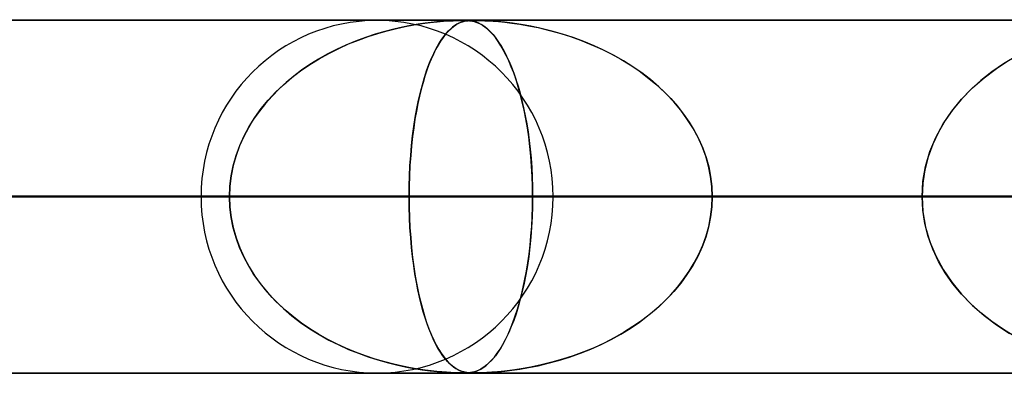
# Model space of a CAD drawing. Header units: millimetres. Extents: x -550 to 550, y -599 to 599.
# Tile 11 of 31: x -170 to -142, y 589 to 599. Entities that reach past the tile are written whole.
import ezdxf

# ---------------------------------------------------------------- set-up
doc = ezdxf.new("R2010")
doc.units = ezdxf.units.MM
doc.layers.add('HIDDEN', color=7, linetype='Continuous')
doc.layers.add('THICK', color=7, linetype='Continuous')

msp = doc.modelspace()

# ---------------------------------------------------------------- linework, layer by layer
at = {"layer": 'HIDDEN'}
for p, q in [((-388.195, 598.99), (0, 598.99)), ((0, 598.99), (-388.195, 598.99)), ((-0.316, 598.98), (-372.712, 598.98)), ((-159.124, 598.735), (-159.381, 598.669)), ((-159.314, 598.687), (-159.052, 598.752)), ((-158.88, 598.79), (-159.124, 598.735)), ((-159.052, 598.752), (-158.798, 598.807)), ((-158.651, 598.836), (-158.88, 598.79)), ((-158.798, 598.807), (-158.552, 598.853)), ((-158.436, 598.872), (-158.651, 598.836)), ((-158.552, 598.853), (-158.316, 598.89)), ((-158.24, 598.901), (-158.436, 598.872)), ((-158.316, 598.89), (-158.095, 598.919)), ((-158.061, 598.923), (-158.24, 598.901)), ((-158.095, 598.919), (-157.893, 598.941)), ((-157.904, 598.94), (-158.061, 598.923)), ((-157.763, 598.952), (-157.904, 598.94)), ((-157.893, 598.941), (-157.713, 598.956)), ((-157.63, 598.962), (-157.763, 598.952)), ((-157.713, 598.956), (-157.56, 598.967)), ((-157.505, 598.97), (-157.63, 598.962)), ((-157.52, 598.735), (-157.587, 598.669)), ((-157.57, 598.687), (-157.501, 598.752)), ((-157.56, 598.967), (-157.443, 598.973)), ((-157.456, 598.79), (-157.52, 598.735)), ((-157.395, 598.975), (-157.505, 598.97)), ((-157.501, 598.752), (-157.434, 598.807)), ((-157.394, 598.836), (-157.456, 598.79)), ((-157.443, 598.973), (-157.353, 598.976)), ((-157.434, 598.807), (-157.368, 598.853)), ((-157.302, 598.978), (-157.395, 598.975)), ((-157.336, 598.872), (-157.394, 598.836)), ((-157.368, 598.853), (-157.303, 598.89)), ((-157.353, 598.976), (-157.279, 598.978)), ((-157.281, 598.901), (-157.336, 598.872)), ((-157.303, 598.89), (-157.24, 598.919)), ((-157.226, 598.979), (-157.302, 598.978)), ((-157.23, 598.923), (-157.281, 598.901)), ((-157.279, 598.978), (-157.216, 598.98)), ((-157.24, 598.919), (-157.18, 598.941)), ((-157.183, 598.94), (-157.23, 598.923)), ((-157.16, 598.98), (-157.226, 598.979)), ((-157.216, 598.98), (-157.16, 598.98)), ((-157.139, 598.952), (-157.183, 598.94)), ((-157.18, 598.941), (-157.122, 598.956)), ((-157.102, 598.979), (-157.16, 598.98)), ((-157.16, 598.98), (-157.155, 598.98)), ((-157.155, 598.98), (-157.151, 598.98)), ((-157.151, 598.98), (-157.147, 598.98)), ((-157.147, 598.98), (-157.142, 598.98)), ((-157.142, 598.98), (-157.138, 598.98)), ((-157.093, 598.962), (-157.139, 598.952)), ((-157.138, 598.98), (-157.134, 598.98)), ((-157.122, 598.956), (-157.068, 598.967)), ((-157.116, 598.98), (-157.07, 598.979)), ((-157.048, 598.978), (-157.102, 598.979)), ((-157.046, 598.97), (-157.093, 598.962)), ((-157.07, 598.979), (-157.026, 598.977)), ((-157.068, 598.967), (-157.02, 598.973)), ((-156.998, 598.975), (-157.048, 598.978)), ((-156.997, 598.975), (-157.046, 598.97)), ((-157.026, 598.977), (-156.983, 598.973)), ((-157.02, 598.973), (-156.976, 598.976)), ((-156.948, 598.97), (-156.998, 598.975)), ((-156.947, 598.978), (-156.997, 598.975)), ((-156.983, 598.973), (-156.939, 598.968)), ((-156.976, 598.976), (-156.934, 598.978)), ((-156.896, 598.961), (-156.948, 598.97)), ((-156.896, 598.979), (-156.947, 598.978)), ((-156.939, 598.968), (-156.894, 598.96)), ((-156.934, 598.978), (-156.888, 598.98)), ((-156.839, 598.98), (-156.896, 598.979)), ((-156.841, 598.948), (-156.896, 598.961)), ((-156.894, 598.96), (-156.847, 598.949)), ((-156.888, 598.98), (-156.838, 598.98)), ((-156.847, 598.949), (-156.795, 598.934)), ((-156.781, 598.929), (-156.841, 598.948)), ((-156.771, 598.979), (-156.839, 598.98)), ((-156.838, 598.98), (-156.781, 598.98)), ((-156.795, 598.934), (-156.739, 598.912)), ((-156.781, 598.98), (-156.715, 598.978)), ((-156.715, 598.902), (-156.781, 598.929)), ((-156.692, 598.978), (-156.771, 598.979)), ((-156.739, 598.912), (-156.678, 598.883)), ((-156.715, 598.978), (-156.638, 598.976)), ((-156.645, 598.865), (-156.715, 598.902)), ((-156.598, 598.975), (-156.692, 598.978)), ((-156.678, 598.883), (-156.613, 598.846)), ((-156.57, 598.817), (-156.645, 598.865)), ((-156.638, 598.976), (-156.544, 598.972)), ((-156.613, 598.846), (-156.543, 598.798)), ((-156.484, 598.97), (-156.598, 598.975)), ((-156.49, 598.755), (-156.57, 598.817)), ((-156.544, 598.972), (-156.434, 598.966)), ((-156.543, 598.798), (-156.47, 598.738)), ((-156.408, 598.68), (-156.49, 598.755)), ((-156.347, 598.961), (-156.484, 598.97)), ((-156.47, 598.738), (-156.392, 598.665)), ((-156.434, 598.966), (-156.305, 598.958)), ((-156.182, 598.948), (-156.347, 598.961)), ((-156.305, 598.958), (-156.154, 598.945)), ((-155.986, 598.929), (-156.182, 598.948)), ((-156.154, 598.945), (-155.978, 598.928)), ((-155.762, 598.902), (-155.986, 598.929)), ((-155.978, 598.928), (-155.776, 598.903)), ((-155.776, 598.903), (-155.55, 598.871)), ((-155.512, 598.865), (-155.762, 598.902)), ((-155.55, 598.871), (-155.303, 598.828)), ((-155.241, 598.817), (-155.512, 598.865)), ((-155.303, 598.828), (-155.036, 598.775)), ((-154.949, 598.755), (-155.241, 598.817)), ((-155.036, 598.775), (-154.751, 598.708)), ((-154.645, 598.68), (-154.949, 598.755)), ((-159.927, 598.5), (-160.208, 598.395)), ((-160.13, 598.425), (-159.854, 598.524)), ((-159.649, 598.591), (-159.927, 598.5)), ((-159.854, 598.524), (-159.582, 598.611)), ((-159.381, 598.669), (-159.649, 598.591)), ((-159.582, 598.611), (-159.314, 598.687)), ((-157.728, 598.5), (-157.8, 598.395)), ((-157.78, 598.425), (-157.71, 598.524)), ((-157.657, 598.591), (-157.728, 598.5)), ((-157.71, 598.524), (-157.639, 598.611)), ((-157.587, 598.669), (-157.657, 598.591)), ((-157.639, 598.611), (-157.57, 598.687)), ((-156.326, 598.593), (-156.408, 598.68)), ((-156.392, 598.665), (-156.312, 598.577)), ((-156.245, 598.495), (-156.326, 598.593)), ((-156.312, 598.577), (-156.231, 598.477)), ((-156.166, 598.385), (-156.245, 598.495)), ((-156.231, 598.477), (-156.152, 598.365)), ((-154.751, 598.708), (-154.451, 598.627)), ((-154.339, 598.593), (-154.645, 598.68)), ((-154.451, 598.627), (-154.14, 598.53)), ((-154.037, 598.495), (-154.339, 598.593)), ((-154.14, 598.53), (-153.835, 598.422)), ((-153.739, 598.385), (-154.037, 598.495)), ((-160.965, 598.048), (-160.687, 598.188)), ((-160.483, 598.281), (-160.751, 598.157)), ((-160.687, 598.188), (-160.408, 598.313)), ((-160.208, 598.395), (-160.483, 598.281)), ((-160.408, 598.313), (-160.13, 598.425)), ((-157.992, 598.048), (-157.922, 598.188)), ((-157.87, 598.281), (-157.938, 598.157)), ((-157.922, 598.188), (-157.851, 598.313)), ((-157.8, 598.395), (-157.87, 598.281)), ((-157.851, 598.313), (-157.78, 598.425)), ((-156.088, 598.265), (-156.166, 598.385)), ((-156.152, 598.365), (-156.075, 598.244)), ((-156.011, 598.133), (-156.088, 598.265)), ((-156.075, 598.244), (-156, 598.113)), ((-153.835, 598.422), (-153.536, 598.303)), ((-153.447, 598.265), (-153.739, 598.385)), ((-153.536, 598.303), (-153.245, 598.173)), ((-153.161, 598.133), (-153.447, 598.265)), ((-153.245, 598.173), (-152.963, 598.033)), ((-161.507, 597.729), (-161.24, 597.895)), ((-161.011, 598.024), (-161.262, 597.882)), ((-161.24, 597.895), (-160.965, 598.048)), ((-160.751, 598.157), (-161.011, 598.024)), ((-158.128, 597.729), (-158.061, 597.895)), ((-158.003, 598.024), (-158.067, 597.882)), ((-158.061, 597.895), (-157.992, 598.048)), ((-157.938, 598.157), (-158.003, 598.024)), ((-155.937, 597.99), (-156.011, 598.133)), ((-156, 598.113), (-155.928, 597.971)), ((-155.864, 597.835), (-155.937, 597.99)), ((-155.928, 597.971), (-155.857, 597.82)), ((-152.882, 597.99), (-153.161, 598.133)), ((-152.963, 598.033), (-152.689, 597.882)), ((-152.611, 597.835), (-152.882, 597.99)), ((-141.495, 597.963), (-141.845, 597.752)), ((-161.766, 597.551), (-161.507, 597.729)), ((-161.505, 597.731), (-161.739, 597.571)), ((-161.262, 597.882), (-161.505, 597.731)), ((-158.193, 597.551), (-158.128, 597.729)), ((-158.128, 597.731), (-158.186, 597.571)), ((-158.067, 597.882), (-158.128, 597.731)), ((-155.794, 597.67), (-155.864, 597.835)), ((-155.857, 597.82), (-155.789, 597.658)), ((-155.726, 597.493), (-155.794, 597.67)), ((-155.789, 597.658), (-155.724, 597.487)), ((-152.689, 597.882), (-152.425, 597.721)), ((-152.348, 597.67), (-152.611, 597.835)), ((-152.425, 597.721), (-152.171, 597.549)), ((-152.093, 597.493), (-152.348, 597.67)), ((-142.39, 597.357), (-142.038, 597.622)), ((-141.845, 597.752), (-142.175, 597.524)), ((-142.038, 597.622), (-141.668, 597.862)), ((-162.251, 597.159), (-162.014, 597.361)), ((-161.963, 597.402), (-162.178, 597.224)), ((-162.014, 597.361), (-161.766, 597.551)), ((-161.739, 597.571), (-161.963, 597.402)), ((-158.314, 597.159), (-158.255, 597.361)), ((-158.242, 597.402), (-158.296, 597.224)), ((-158.255, 597.361), (-158.193, 597.551)), ((-158.186, 597.571), (-158.242, 597.402)), ((-155.66, 597.304), (-155.726, 597.493)), ((-155.724, 597.487), (-155.661, 597.307)), ((-152.171, 597.549), (-151.928, 597.368)), ((-151.849, 597.304), (-152.093, 597.493)), ((-151.928, 597.368), (-151.697, 597.176)), ((-142.721, 597.067), (-142.39, 597.357)), ((-142.175, 597.524), (-142.483, 597.28)), ((-162.476, 596.945), (-162.251, 597.159)), ((-162.178, 597.224), (-162.382, 597.037)), ((-158.37, 596.945), (-158.314, 597.159)), ((-158.296, 597.224), (-158.346, 597.037)), ((-155.661, 597.307), (-155.602, 597.117)), ((-155.598, 597.104), (-155.66, 597.304)), ((-155.602, 597.117), (-155.545, 596.92)), ((-155.538, 596.893), (-155.598, 597.104)), ((-151.615, 597.104), (-151.849, 597.304)), ((-151.697, 597.176), (-151.478, 596.977)), ((-151.394, 596.893), (-151.615, 597.104)), ((-143.027, 596.753), (-142.721, 597.067)), ((-142.483, 597.28), (-142.769, 597.021)), ((-162.577, 596.84), (-162.762, 596.632)), ((-162.687, 596.72), (-162.476, 596.945)), ((-162.382, 597.037), (-162.577, 596.84)), ((-158.395, 596.84), (-158.441, 596.632)), ((-158.422, 596.72), (-158.37, 596.945)), ((-158.346, 597.037), (-158.395, 596.84)), ((-155.545, 596.92), (-155.493, 596.714)), ((-155.482, 596.671), (-155.538, 596.893)), ((-151.478, 596.977), (-151.274, 596.769)), ((-151.186, 596.671), (-151.394, 596.893)), ((-142.769, 597.021), (-143.032, 596.747)), ((-162.762, 596.632), (-162.936, 596.413)), ((-162.883, 596.483), (-162.687, 596.72)), ((-158.441, 596.632), (-158.484, 596.413)), ((-158.47, 596.483), (-158.422, 596.72)), ((-155.493, 596.714), (-155.444, 596.502)), ((-155.43, 596.438), (-155.482, 596.671)), ((-155.444, 596.502), (-155.398, 596.282)), ((-151.274, 596.769), (-151.084, 596.553)), ((-150.992, 596.438), (-151.186, 596.671)), ((-151.084, 596.553), (-150.909, 596.329)), ((-143.304, 596.414), (-143.027, 596.753)), ((-143.032, 596.747), (-143.273, 596.457)), ((-163.225, 595.979), (-163.063, 596.236)), ((-162.936, 596.413), (-163.098, 596.183)), ((-163.063, 596.236), (-162.883, 596.483)), ((-158.555, 595.979), (-158.515, 596.236)), ((-158.484, 596.413), (-158.524, 596.183)), ((-158.515, 596.236), (-158.47, 596.483)), ((-155.382, 596.195), (-155.43, 596.438)), ((-155.398, 596.282), (-155.357, 596.055)), ((-150.813, 596.195), (-150.992, 596.438)), ((-150.909, 596.329), (-150.749, 596.099)), ((-143.55, 596.052), (-143.304, 596.414)), ((-143.273, 596.457), (-143.49, 596.148)), ((-163.247, 595.942), (-163.38, 595.69)), ((-163.369, 595.712), (-163.225, 595.979)), ((-163.098, 596.183), (-163.247, 595.942)), ((-158.56, 595.942), (-158.593, 595.69)), ((-158.59, 595.712), (-158.555, 595.979)), ((-158.524, 596.183), (-158.56, 595.942)), ((-155.339, 595.942), (-155.382, 596.195)), ((-155.357, 596.055), (-155.32, 595.822)), ((-155.3, 595.68), (-155.339, 595.942)), ((-150.652, 595.942), (-150.813, 596.195)), ((-150.749, 596.099), (-150.605, 595.861)), ((-150.509, 595.68), (-150.652, 595.942)), ((-143.759, 595.669), (-143.55, 596.052)), ((-143.49, 596.148), (-143.682, 595.821)), ((-163.38, 595.69), (-163.497, 595.428)), ((-163.494, 595.437), (-163.369, 595.712)), ((-158.593, 595.69), (-158.622, 595.428)), ((-158.621, 595.437), (-158.59, 595.712)), ((-155.32, 595.822), (-155.287, 595.581)), ((-155.267, 595.41), (-155.3, 595.68)), ((-150.605, 595.861), (-150.477, 595.616)), ((-150.386, 595.41), (-150.509, 595.68)), ((-143.927, 595.266), (-143.759, 595.669)), ((-143.682, 595.821), (-143.845, 595.476)), ((-163.597, 595.154), (-163.494, 595.437)), ((-163.497, 595.428), (-163.597, 595.155)), ((-158.646, 595.154), (-158.621, 595.437)), ((-158.622, 595.428), (-158.646, 595.155)), ((-155.287, 595.581), (-155.258, 595.333)), ((-155.239, 595.133), (-155.267, 595.41)), ((-150.477, 595.616), (-150.367, 595.363)), ((-150.283, 595.133), (-150.386, 595.41)), ((-143.845, 595.476), (-143.976, 595.118)), ((-163.678, 594.867), (-163.597, 595.154)), ((-163.597, 595.155), (-163.677, 594.871)), ((-158.646, 595.155), (-158.666, 594.871)), ((-158.666, 594.867), (-158.646, 595.154)), ((-155.258, 595.333), (-155.234, 595.078)), ((-155.217, 594.85), (-155.239, 595.133)), ((-150.367, 595.363), (-150.273, 595.102)), ((-150.202, 594.85), (-150.283, 595.133)), ((-150.273, 595.102), (-150.198, 594.833)), ((-143.976, 595.118), (-144.071, 594.749)), ((-144.049, 594.849), (-143.927, 595.266)), ((-163.736, 594.577), (-163.678, 594.867)), ((-163.677, 594.871), (-163.735, 594.581)), ((-158.666, 594.871), (-158.68, 594.581)), ((-158.68, 594.577), (-158.666, 594.867)), ((-155.234, 595.078), (-155.215, 594.814)), ((-155.201, 594.564), (-155.217, 594.85)), ((-150.145, 594.564), (-150.202, 594.85)), ((-150.198, 594.833), (-150.144, 594.557)), ((-144.124, 594.423), (-144.049, 594.849)), ((-163.771, 594.284), (-163.736, 594.577)), ((-163.735, 594.581), (-163.77, 594.287)), ((-158.68, 594.581), (-158.689, 594.287)), ((-158.689, 594.284), (-158.68, 594.577)), ((-155.215, 594.814), (-155.2, 594.544)), ((-155.192, 594.277), (-155.201, 594.564)), ((-155.2, 594.544), (-155.192, 594.268)), ((-150.11, 594.277), (-150.145, 594.564)), ((-150.144, 594.557), (-150.11, 594.275)), ((-144.071, 594.749), (-144.13, 594.373)), ((-163.77, 594.287), (-163.782, 593.99)), ((-163.782, 593.99), (-163.771, 594.284)), ((-158.689, 594.287), (-158.692, 593.99)), ((-158.692, 593.99), (-158.689, 594.284)), ((-155.189, 593.99), (-155.192, 594.277)), ((-155.192, 594.268), (-155.189, 593.99)), ((-150.098, 593.99), (-150.11, 594.277)), ((-150.11, 594.275), (-150.098, 593.99)), ((-144.149, 593.99), (-144.124, 594.423)), ((-144.13, 594.373), (-144.149, 593.99)), ((-5, 593.99), (-374.599, 593.99)), ((-374.599, 593.99), (-5, 593.99)), ((-366.008, 593.99), (-5, 593.99)), ((-5, 593.99), (-366.008, 593.99)), ((-5, 593.99), (-354.973, 593.99)), ((-354.973, 593.99), (-5, 593.99)), ((-346.382, 593.99), (-5, 593.99)), ((-5, 593.99), (-346.382, 593.99)), ((-5, 593.99), (-335.346, 593.99)), ((-335.346, 593.99), (-5, 593.99)), ((-326.755, 593.99), (-5, 593.99)), ((-5, 593.99), (-326.755, 593.99)), ((-5, 593.99), (-315.719, 593.99)), ((-315.719, 593.99), (-5, 593.99)), ((-307.128, 593.99), (-5, 593.99)), ((-5, 593.99), (-307.128, 593.99)), ((-5, 593.99), (-296.093, 593.99)), ((-296.093, 593.99), (-5, 593.99)), ((-287.502, 593.99), (-5, 593.99)), ((-5, 593.99), (-287.502, 593.99)), ((-5, 593.99), (-276.466, 593.99)), ((-276.466, 593.99), (-5, 593.99)), ((-267.874, 593.99), (-5, 593.99)), ((-5, 593.99), (-267.874, 593.99)), ((-5, 593.99), (-256.838, 593.99)), ((-256.838, 593.99), (-5, 593.99)), ((-248.247, 593.99), (-5, 593.99)), ((-5, 593.99), (-248.247, 593.99)), ((-5, 593.99), (-237.21, 593.99)), ((-237.21, 593.99), (-5, 593.99)), ((-228.619, 593.99), (-5, 593.99)), ((-5, 593.99), (-228.619, 593.99)), ((-5, 593.99), (-217.582, 593.99)), ((-217.582, 593.99), (-5, 593.99)), ((-208.99, 593.99), (-5, 593.99)), ((-5, 593.99), (-208.99, 593.99)), ((-5, 593.99), (-197.953, 593.99)), ((-197.953, 593.99), (-5, 593.99)), ((-189.361, 593.99), (-5, 593.99)), ((-5, 593.99), (-189.361, 593.99)), ((-163.782, 593.99), (-187.39, 593.99)), ((-187.39, 593.99), (-163.782, 593.99)), ((-5, 593.99), (-178.323, 593.99)), ((-178.323, 593.99), (-5, 593.99)), ((-177.41, 593.99), (-155.189, 593.99)), ((-177.41, 593.99), (-155.189, 593.99)), ((-174.821, 593.99), (-163.782, 593.99)), ((-163.782, 593.99), (-174.821, 593.99)), ((-169.73, 593.99), (-5, 593.99)), ((-5, 593.99), (-169.73, 593.99)), ((-158.692, 593.99), (-169.73, 593.99)), ((-169.73, 593.99), (-158.692, 593.99)), ((-144.149, 593.99), (-164.59, 593.99)), ((-164.59, 593.99), (-144.149, 593.99)), ((-163.77, 593.693), (-163.782, 593.99)), ((-163.782, 593.99), (-163.771, 593.696)), ((-158.692, 593.99), (-158.689, 593.696)), ((-5, 593.99), (-158.692, 593.99)), ((-158.692, 593.99), (-5, 593.99)), ((-158.689, 593.694), (-158.692, 593.99)), ((-155.189, 593.99), (-155.192, 593.703)), ((-155.192, 593.705), (-155.189, 593.99)), ((-155.189, 593.99), (-144.149, 593.99)), ((-144.149, 593.99), (-155.189, 593.99)), ((-154.61, 593.99), (-135.555, 593.99)), ((-154.61, 593.99), (-135.555, 593.99)), ((-150.11, 593.705), (-150.098, 593.99)), ((-150.098, 593.99), (-150.11, 593.703)), ((-150.098, 593.99), (-5, 593.99)), ((-5, 593.99), (-150.098, 593.99)), ((-139.059, 593.99), (-150.098, 593.99)), ((-150.098, 593.99), (-139.059, 593.99)), ((-144.13, 593.607), (-144.149, 593.99)), ((-144.149, 593.99), (-144.124, 593.557)), ((-163.771, 593.696), (-163.736, 593.403)), ((-163.735, 593.399), (-163.77, 593.693)), ((-158.689, 593.696), (-158.68, 593.403)), ((-158.68, 593.401), (-158.689, 593.694)), ((-155.201, 593.423), (-155.192, 593.705)), ((-155.192, 593.703), (-155.201, 593.416)), ((-150.11, 593.703), (-150.145, 593.416)), ((-150.144, 593.423), (-150.11, 593.705)), ((-144.071, 593.231), (-144.13, 593.607)), ((-144.124, 593.557), (-144.049, 593.131)), ((-163.736, 593.403), (-163.678, 593.113)), ((-163.677, 593.109), (-163.735, 593.399)), ((-158.68, 593.403), (-158.666, 593.113)), ((-158.666, 593.111), (-158.68, 593.401)), ((-155.201, 593.416), (-155.217, 593.13)), ((-155.216, 593.147), (-155.201, 593.423)), ((-150.145, 593.416), (-150.202, 593.13)), ((-150.198, 593.147), (-150.144, 593.423)), ((-143.976, 592.862), (-144.071, 593.231)), ((-163.678, 593.113), (-163.597, 592.826)), ((-163.597, 592.825), (-163.677, 593.109)), ((-158.666, 593.113), (-158.646, 592.826)), ((-158.646, 592.828), (-158.666, 593.111)), ((-155.261, 592.617), (-155.236, 592.878)), ((-155.217, 593.13), (-155.239, 592.847)), ((-155.236, 592.878), (-155.216, 593.147)), ((-150.367, 592.617), (-150.273, 592.878)), ((-150.202, 593.13), (-150.283, 592.847)), ((-150.273, 592.878), (-150.198, 593.147)), ((-144.049, 593.131), (-143.927, 592.714)), ((-163.597, 592.826), (-163.494, 592.544)), ((-163.497, 592.552), (-163.597, 592.825)), ((-158.622, 592.555), (-158.646, 592.828)), ((-158.646, 592.826), (-158.621, 592.544)), ((-155.291, 592.364), (-155.261, 592.617)), ((-155.239, 592.847), (-155.267, 592.57)), ((-150.477, 592.364), (-150.367, 592.617)), ((-150.283, 592.847), (-150.386, 592.57)), ((-143.845, 592.504), (-143.976, 592.862)), ((-143.927, 592.714), (-143.759, 592.312)), ((-163.38, 592.29), (-163.497, 592.552)), ((-163.494, 592.544), (-163.369, 592.268)), ((-158.593, 592.293), (-158.622, 592.555)), ((-158.621, 592.544), (-158.59, 592.268)), ((-155.326, 592.119), (-155.291, 592.364)), ((-155.267, 592.57), (-155.3, 592.3)), ((-150.605, 592.119), (-150.477, 592.364)), ((-150.386, 592.57), (-150.509, 592.3)), ((-143.682, 592.159), (-143.845, 592.504)), ((-143.759, 592.312), (-143.55, 591.928)), ((-163.247, 592.038), (-163.38, 592.29)), ((-163.369, 592.268), (-163.225, 592.001)), ((-163.098, 591.797), (-163.247, 592.038)), ((-158.561, 592.042), (-158.593, 592.293)), ((-158.59, 592.268), (-158.555, 592.001)), ((-158.524, 591.801), (-158.561, 592.042)), ((-155.339, 592.038), (-155.382, 591.785)), ((-155.365, 591.881), (-155.326, 592.119)), ((-155.3, 592.3), (-155.339, 592.038)), ((-150.652, 592.038), (-150.813, 591.785)), ((-150.749, 591.881), (-150.605, 592.119)), ((-150.509, 592.3), (-150.652, 592.038)), ((-143.49, 591.832), (-143.682, 592.159)), ((-163.225, 592.001), (-163.063, 591.744)), ((-162.936, 591.567), (-163.098, 591.797)), ((-158.555, 592.001), (-158.515, 591.744)), ((-158.484, 591.571), (-158.524, 591.801)), ((-155.382, 591.785), (-155.43, 591.542)), ((-155.408, 591.651), (-155.365, 591.881)), ((-150.813, 591.785), (-150.992, 591.542)), ((-150.909, 591.651), (-150.749, 591.881)), ((-143.55, 591.928), (-143.304, 591.566)), ((-143.273, 591.523), (-143.49, 591.832)), ((-163.063, 591.744), (-162.883, 591.497)), ((-162.762, 591.348), (-162.936, 591.567)), ((-162.883, 591.497), (-162.687, 591.26)), ((-158.515, 591.744), (-158.47, 591.497)), ((-158.442, 591.352), (-158.484, 591.571)), ((-158.47, 591.497), (-158.422, 591.26)), ((-155.43, 591.542), (-155.482, 591.309)), ((-155.455, 591.427), (-155.408, 591.651)), ((-150.992, 591.542), (-151.186, 591.309)), ((-151.084, 591.427), (-150.909, 591.651)), ((-143.304, 591.566), (-143.027, 591.227)), ((-143.032, 591.233), (-143.273, 591.523)), ((-162.577, 591.14), (-162.762, 591.348)), ((-162.687, 591.26), (-162.476, 591.035)), ((-158.396, 591.145), (-158.442, 591.352)), ((-158.422, 591.26), (-158.37, 591.035)), ((-155.561, 591.003), (-155.506, 591.211)), ((-155.482, 591.309), (-155.538, 591.086)), ((-155.506, 591.211), (-155.455, 591.427)), ((-151.478, 591.003), (-151.274, 591.211)), ((-151.186, 591.309), (-151.394, 591.086)), ((-151.274, 591.211), (-151.084, 591.427)), ((-142.769, 590.959), (-143.032, 591.233)), ((-143.027, 591.227), (-142.721, 590.913)), ((-162.382, 590.943), (-162.577, 591.14)), ((-162.476, 591.035), (-162.251, 590.821)), ((-162.178, 590.756), (-162.382, 590.943)), ((-158.348, 590.948), (-158.396, 591.145)), ((-158.37, 591.035), (-158.314, 590.821)), ((-158.297, 590.761), (-158.348, 590.948)), ((-155.62, 590.804), (-155.561, 591.003)), ((-155.538, 591.086), (-155.598, 590.875)), ((-151.697, 590.804), (-151.478, 591.003)), ((-151.394, 591.086), (-151.615, 590.875)), ((-142.483, 590.7), (-142.769, 590.959)), ((-162.251, 590.821), (-162.014, 590.619)), ((-161.963, 590.578), (-162.178, 590.756)), ((-158.314, 590.821), (-158.255, 590.619)), ((-158.244, 590.584), (-158.297, 590.761)), ((-155.66, 590.676), (-155.726, 590.487)), ((-155.682, 590.612), (-155.62, 590.804)), ((-155.598, 590.875), (-155.66, 590.676)), ((-151.849, 590.676), (-152.093, 590.487)), ((-151.928, 590.612), (-151.697, 590.804)), ((-151.615, 590.875), (-151.849, 590.676)), ((-142.721, 590.913), (-142.39, 590.623)), ((-142.175, 590.456), (-142.483, 590.7)), ((-162.014, 590.619), (-161.766, 590.429)), ((-161.739, 590.409), (-161.963, 590.578)), ((-161.766, 590.429), (-161.507, 590.251)), ((-161.505, 590.249), (-161.739, 590.409)), ((-158.255, 590.619), (-158.193, 590.429)), ((-158.188, 590.415), (-158.244, 590.584)), ((-158.193, 590.429), (-158.128, 590.251)), ((-158.13, 590.255), (-158.188, 590.415)), ((-155.815, 590.26), (-155.747, 590.431)), ((-155.726, 590.487), (-155.794, 590.31)), ((-155.747, 590.431), (-155.682, 590.612)), ((-152.425, 590.26), (-152.171, 590.431)), ((-152.093, 590.487), (-152.348, 590.31)), ((-152.171, 590.431), (-151.928, 590.612)), ((-142.39, 590.623), (-142.038, 590.358)), ((-141.845, 590.228), (-142.175, 590.456)), ((-142.038, 590.358), (-141.668, 590.118)), ((-161.507, 590.251), (-161.24, 590.085)), ((-161.262, 590.098), (-161.505, 590.249)), ((-161.011, 589.956), (-161.262, 590.098)), ((-161.24, 590.085), (-160.965, 589.932)), ((-158.069, 590.104), (-158.13, 590.255)), ((-158.128, 590.251), (-158.061, 590.085)), ((-158.006, 589.961), (-158.069, 590.104)), ((-158.061, 590.085), (-157.992, 589.932)), ((-155.958, 589.947), (-155.885, 590.098)), ((-155.864, 590.145), (-155.937, 589.99)), ((-155.885, 590.098), (-155.815, 590.26)), ((-155.794, 590.31), (-155.864, 590.145)), ((-152.963, 589.947), (-152.689, 590.098)), ((-152.611, 590.145), (-152.882, 589.99)), ((-152.689, 590.098), (-152.425, 590.26)), ((-152.348, 590.31), (-152.611, 590.145)), ((-141.495, 590.017), (-141.845, 590.228)), ((-160.751, 589.823), (-161.011, 589.956)), ((-160.965, 589.932), (-160.687, 589.792)), ((-160.483, 589.699), (-160.751, 589.823)), ((-157.941, 589.828), (-158.006, 589.961)), ((-157.992, 589.932), (-157.922, 589.792)), ((-157.873, 589.704), (-157.941, 589.828)), ((-156.111, 589.677), (-156.034, 589.807)), ((-156.011, 589.847), (-156.088, 589.715)), ((-156.034, 589.807), (-155.958, 589.947)), ((-155.937, 589.99), (-156.011, 589.847)), ((-153.536, 589.677), (-153.245, 589.807)), ((-153.161, 589.847), (-153.447, 589.715)), ((-153.245, 589.807), (-152.963, 589.947)), ((-152.882, 589.99), (-153.161, 589.847)), ((-160.687, 589.792), (-160.408, 589.667)), ((-160.208, 589.585), (-160.483, 589.699)), ((-160.408, 589.667), (-160.13, 589.555)), ((-159.927, 589.481), (-160.208, 589.585)), ((-160.13, 589.555), (-159.854, 589.456)), ((-157.922, 589.792), (-157.851, 589.667)), ((-157.803, 589.59), (-157.873, 589.704)), ((-157.851, 589.667), (-157.78, 589.555)), ((-157.731, 589.485), (-157.803, 589.59)), ((-157.78, 589.555), (-157.71, 589.456)), ((-156.273, 589.45), (-156.191, 589.558)), ((-156.166, 589.595), (-156.245, 589.485)), ((-156.191, 589.558), (-156.111, 589.677)), ((-156.088, 589.715), (-156.166, 589.595)), ((-154.14, 589.45), (-153.835, 589.558)), ((-153.739, 589.595), (-154.037, 589.485)), ((-153.835, 589.558), (-153.536, 589.677)), ((-153.447, 589.715), (-153.739, 589.595)), ((-159.649, 589.389), (-159.927, 589.481)), ((-159.854, 589.456), (-159.582, 589.369)), ((-159.381, 589.311), (-159.649, 589.389)), ((-159.582, 589.369), (-159.314, 589.293)), ((-159.124, 589.245), (-159.381, 589.311)), ((-159.314, 589.293), (-159.052, 589.228)), ((-158.88, 589.19), (-159.124, 589.245)), ((-157.66, 589.393), (-157.731, 589.485)), ((-157.71, 589.456), (-157.639, 589.369)), ((-157.591, 589.315), (-157.66, 589.393)), ((-157.639, 589.369), (-157.57, 589.293)), ((-157.524, 589.248), (-157.591, 589.315)), ((-157.57, 589.293), (-157.501, 589.228)), ((-157.46, 589.192), (-157.524, 589.248)), ((-156.514, 589.205), (-156.437, 589.272)), ((-156.408, 589.3), (-156.49, 589.225)), ((-156.437, 589.272), (-156.356, 589.353)), ((-156.326, 589.387), (-156.408, 589.3)), ((-156.356, 589.353), (-156.273, 589.45)), ((-156.245, 589.485), (-156.326, 589.387)), ((-155.036, 589.205), (-154.751, 589.272)), ((-154.645, 589.3), (-154.949, 589.225)), ((-154.751, 589.272), (-154.451, 589.353)), ((-154.339, 589.387), (-154.645, 589.3)), ((-154.451, 589.353), (-154.14, 589.45)), ((-154.037, 589.485), (-154.339, 589.387)), ((0, 588.99), (-388.195, 588.99)), ((-388.195, 588.99), (0, 588.99)), ((-372.713, 589), (-0.316, 589)), ((-372.712, 589), (-0.316, 589)), ((-353.088, 589), (-0.316, 589)), ((-333.463, 589), (-0.316, 589)), ((-313.838, 589), (-0.316, 589)), ((-294.213, 589), (-0.316, 589)), ((-274.588, 589), (-0.316, 589)), ((-254.963, 589), (-0.316, 589)), ((-235.338, 589), (-0.316, 589)), ((-215.713, 589), (-0.316, 589)), ((-196.088, 589), (-0.316, 589)), ((-176.463, 589), (-0.316, 589)), ((-159.052, 589.228), (-158.798, 589.173)), ((-158.651, 589.144), (-158.88, 589.19)), ((-158.798, 589.173), (-158.552, 589.127)), ((-158.436, 589.108), (-158.651, 589.144)), ((-158.552, 589.127), (-158.316, 589.09)), ((-158.24, 589.079), (-158.436, 589.108)), ((-158.316, 589.09), (-158.095, 589.061)), ((-158.061, 589.057), (-158.24, 589.079)), ((-158.095, 589.061), (-157.893, 589.039)), ((-157.904, 589.04), (-158.061, 589.057)), ((-157.763, 589.028), (-157.904, 589.04)), ((-157.893, 589.039), (-157.713, 589.024)), ((-157.63, 589.018), (-157.763, 589.028)), ((-157.713, 589.024), (-157.56, 589.013)), ((-157.505, 589.01), (-157.63, 589.018)), ((-157.56, 589.013), (-157.443, 589.007)), ((-157.395, 589.005), (-157.505, 589.01)), ((-157.501, 589.228), (-157.434, 589.173)), ((-157.398, 589.147), (-157.46, 589.192)), ((-157.443, 589.007), (-157.353, 589.004)), ((-157.434, 589.173), (-157.368, 589.127)), ((-157.34, 589.11), (-157.398, 589.147)), ((-157.302, 589.002), (-157.395, 589.005)), ((-157.368, 589.127), (-157.303, 589.09)), ((-157.353, 589.004), (-157.279, 589.002)), ((-157.285, 589.081), (-157.34, 589.11)), ((-157.303, 589.09), (-157.24, 589.061)), ((-157.226, 589), (-157.302, 589.002)), ((-157.233, 589.058), (-157.285, 589.081)), ((-157.279, 589.002), (-157.216, 589)), ((-157.24, 589.061), (-157.18, 589.039)), ((-157.186, 589.041), (-157.233, 589.058)), ((-157.16, 589), (-157.226, 589)), ((-157.216, 589), (-157.16, 589)), ((-157.142, 589.029), (-157.186, 589.041)), ((-157.18, 589.039), (-157.122, 589.024)), ((-157.102, 589.001), (-157.16, 589)), ((-157.16, 589), (-157.109, 589)), ((-157.097, 589.018), (-157.142, 589.029)), ((-157.122, 589.024), (-157.068, 589.013)), ((-157.109, 589), (-157.063, 589.002)), ((-157.048, 589.002), (-157.102, 589.001)), ((-157.05, 589.011), (-157.097, 589.018)), ((-157.068, 589.013), (-157.02, 589.007)), ((-157.063, 589.002), (-157.018, 589.004)), ((-157.001, 589.006), (-157.05, 589.011)), ((-156.998, 589.005), (-157.048, 589.002)), ((-157.02, 589.007), (-156.976, 589.004)), ((-157.018, 589.004), (-156.974, 589.008)), ((-156.951, 589.002), (-157.001, 589.006)), ((-156.948, 589.01), (-156.998, 589.005)), ((-156.976, 589.004), (-156.934, 589.002)), ((-156.974, 589.008), (-156.929, 589.014)), ((-156.9, 589.001), (-156.951, 589.002)), ((-156.896, 589.019), (-156.948, 589.01)), ((-156.934, 589.002), (-156.888, 589)), ((-156.929, 589.014), (-156.882, 589.022)), ((-156.844, 589), (-156.9, 589.001)), ((-156.841, 589.032), (-156.896, 589.019)), ((-156.888, 589), (-156.838, 589)), ((-156.882, 589.022), (-156.832, 589.035)), ((-156.781, 589.051), (-156.841, 589.032)), ((-156.771, 589.001), (-156.839, 589)), ((-156.838, 589), (-156.781, 589)), ((-156.838, 589), (-0.316, 589)), ((-156.832, 589.035), (-156.778, 589.052)), ((-156.715, 589.078), (-156.781, 589.051)), ((-156.781, 589), (-156.715, 589.002)), ((-156.778, 589.052), (-156.719, 589.077)), ((-156.692, 589.002), (-156.771, 589.001)), ((-156.719, 589.077), (-156.655, 589.109)), ((-156.645, 589.115), (-156.715, 589.078)), ((-156.715, 589.002), (-156.638, 589.004)), ((-156.598, 589.005), (-156.692, 589.002)), ((-156.655, 589.109), (-156.587, 589.152)), ((-156.57, 589.163), (-156.645, 589.115)), ((-156.638, 589.004), (-156.544, 589.008)), ((-156.484, 589.01), (-156.598, 589.005)), ((-156.587, 589.152), (-156.514, 589.205)), ((-156.49, 589.225), (-156.57, 589.163)), ((-156.544, 589.008), (-156.434, 589.014)), ((-156.347, 589.019), (-156.484, 589.01)), ((-156.434, 589.014), (-156.305, 589.022)), ((-156.182, 589.032), (-156.347, 589.019)), ((-156.305, 589.022), (-156.154, 589.035)), ((-155.986, 589.051), (-156.182, 589.032)), ((-156.154, 589.035), (-155.978, 589.052)), ((-155.762, 589.078), (-155.986, 589.051)), ((-155.978, 589.052), (-155.776, 589.077)), ((-155.776, 589.077), (-155.55, 589.109)), ((-155.512, 589.115), (-155.762, 589.078)), ((-155.55, 589.109), (-155.303, 589.152)), ((-155.241, 589.163), (-155.512, 589.115)), ((-155.303, 589.152), (-155.036, 589.205)), ((-154.949, 589.225), (-155.241, 589.163))]:
    msp.add_line(p, q, dxfattribs=at)
for start, end in [(0, 180), (180, 0)]:
    msp.add_arc((-159.6, 593.99), 4.99, start, end, dxfattribs=at)
at = {"layer": 'THICK'}
for p, q in [((-506, 599), (506, 599)), ((506, 594), (-506, 594))]:
    msp.add_line(p, q, dxfattribs=at)

doc.saveas('drawing.dxf')
